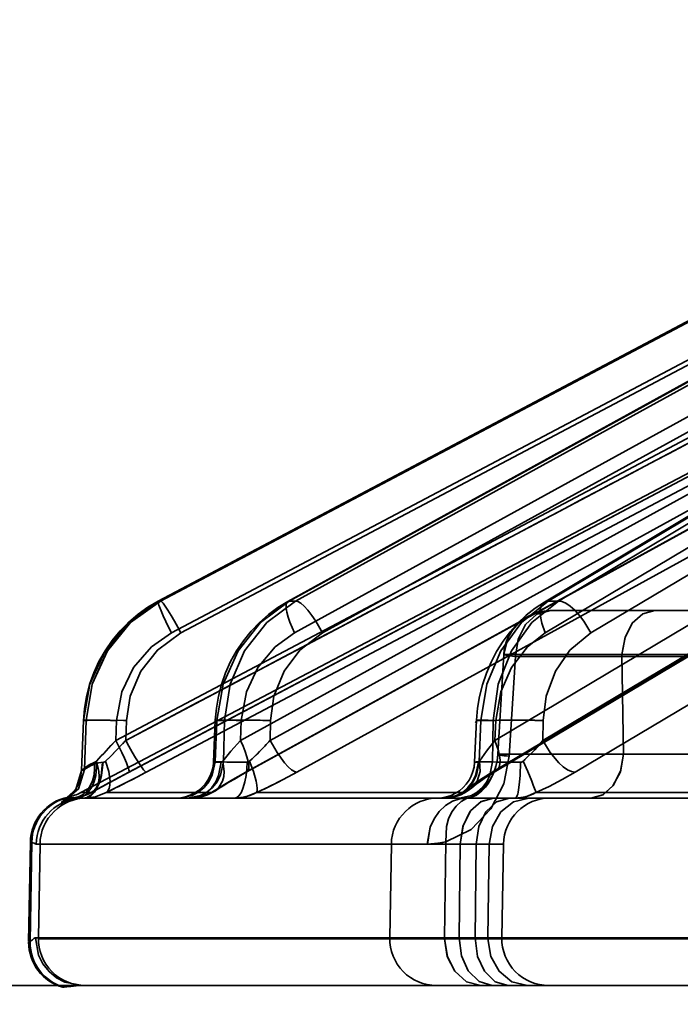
# Model space of a CAD drawing. Header units: millimetres. Extents: x 42175 to 97175, y 10092 to 468192.
# Tile 10 of 256: x 61908 to 61922, y 25519 to 25540. Entities that reach past the tile are written whole.
import ezdxf

# ---------------------------------------------------------------- set-up
doc = ezdxf.new("R2010")
doc.units = ezdxf.units.MM
doc.header["$XCLIPFRAME"] = 2
doc.layers.add('AHU03-3-68634OBJ', color=8, linetype='Continuous')
doc.layers.add('EC-MTR_250-0_7OBJ', color=8, linetype='Continuous')
picture_1 = doc.add_image_def('image1.bmp', size_in_pixel=(951, 911))

msp = doc.modelspace()

# ---------------------------------------------------------------- linework, layer by layer
at = {"layer": 'AHU03-3-68634OBJ', "color": 8, "linetype": 'Continuous', "lineweight": 35, "ltscale": 100}
msp.add_line((62118.277, 25519.827), (61850.277, 25519.827), dxfattribs=at)
at = {"layer": 'EC-MTR_250-0_7OBJ', "color": 8, "linetype": 'Continuous', "lineweight": 35, "ltscale": 100}
for p, q in [((61910.489, 25528.027), (61929.565, 25538.115)), ((61929.561, 25538.114), (61910.489, 25528.027)), ((61910.538, 25528.028), (61929.61, 25538.115)), ((61931.587, 25538.105), (61913.253, 25528.021)), ((61913.282, 25528.028), (61931.622, 25538.115)), ((61913.417, 25528.028), (61931.756, 25538.115)), ((61935.604, 25538.083), (61918.72, 25528.007)), ((61918.801, 25528.028), (61935.703, 25538.115)), ((61919.019, 25528.028), (61935.921, 25538.115)), ((61910.77, 25527.348), (61929.115, 25537.05)), ((61910.972, 25527.348), (61929.317, 25537.05)), ((61913.393, 25527.348), (61931.032, 25537.05)), ((61913.991, 25527.348), (61931.631, 25537.05)), ((61918.74, 25527.348), (61934.996, 25537.05)), ((61919.711, 25527.348), (61935.968, 25537.05)), ((61909.581, 25525.056), (61929.067, 25535.357)), ((61909.795, 25525.056), (61929.28, 25535.357)), ((61912.238, 25525.056), (61930.975, 25535.357)), ((61912.87, 25525.056), (61931.607, 25535.357)), ((61917.664, 25525.056), (61934.932, 25535.357)), ((61918.69, 25525.056), (61935.958, 25535.357)), ((61909.715, 25524.299), (61929.347, 25534.678)), ((61909.86, 25524.376), (61929.346, 25534.677)), ((61910.228, 25524.376), (61929.713, 25534.677)), ((61912.352, 25524.376), (61931.089, 25534.677)), ((61912.378, 25524.383), (61931.114, 25534.684)), ((61913.442, 25524.376), (61932.178, 25534.677)), ((61917.607, 25524.376), (61934.876, 25534.677)), ((61917.684, 25524.397), (61934.952, 25534.698)), ((61919.378, 25524.376), (61936.644, 25534.677)), ((61926.938, 25533.47), (61908.836, 25523.942)), ((61910.492, 25528.028), (61910.489, 25528.027)), ((61910.538, 25528.028), (61910.492, 25528.028)), ((61913.417, 25528.028), (61913.282, 25528.028)), ((61918.72, 25528.007), (61918.522, 25527.877)), ((61919.019, 25528.028), (61918.801, 25528.028)), ((61926.444, 25527.827), (61918.853, 25527.827)), ((61917.858, 25526.891), (61917.726, 25524.759)), ((61917.731, 25524.763), (61917.858, 25526.891)), ((61917.971, 25524.717), (61918.101, 25526.845)), ((61926.243, 25526.845), (61918.101, 25526.845)), ((61927.917, 25526.889), (61920.374, 25526.89)), ((61920.374, 25526.89), (61920.409, 25524.765)), ((61920.409, 25524.765), (61920.374, 25526.89)), ((61908.85, 25524.411), (61908.891, 25525.48)), ((61908.854, 25524.415), (61908.895, 25525.478)), ((61908.949, 25525.478), (61908.895, 25525.478)), ((61908.916, 25524.437), (61908.949, 25525.478)), ((61909.581, 25525.056), (61909.597, 25525.478)), ((61909.795, 25525.056), (61909.808, 25525.478)), ((61911.665, 25524.592), (61911.704, 25525.485)), ((61911.7, 25524.599), (61911.738, 25525.478)), ((61911.897, 25525.478), (61911.738, 25525.478)), ((61911.877, 25524.599), (61911.897, 25525.478)), ((61912.238, 25525.056), (61912.257, 25525.478)), ((61912.87, 25525.056), (61912.88, 25525.478)), ((61917.232, 25524.59), (61917.274, 25525.487)), ((61917.327, 25524.599), (61917.368, 25525.478)), ((61917.627, 25525.478), (61917.368, 25525.478)), ((61917.615, 25524.599), (61917.627, 25525.478)), ((61917.664, 25525.056), (61917.684, 25525.478)), ((61918.69, 25525.056), (61918.696, 25525.478)), ((61911.877, 25524.599), (61911.7, 25524.599)), ((61917.615, 25524.599), (61917.327, 25524.599)), ((61924.956, 25524.765), (61920.409, 25524.765)), ((61908.854, 25524.415), (61908.916, 25524.437)), ((61908.711, 25523.99), (61908.685, 25523.954)), ((61908.736, 25524.028), (61908.711, 25523.989)), ((61908.759, 25524.069), (61908.736, 25524.028)), ((61908.527, 25523.8), (61908.507, 25523.786)), ((61908.549, 25523.817), (61908.526, 25523.799)), ((61908.575, 25523.838), (61908.549, 25523.816)), ((61908.565, 25523.846), (61908.597, 25523.846)), ((61908.603, 25523.863), (61908.575, 25523.838)), ((61908.631, 25523.891), (61908.602, 25523.862)), ((61908.658, 25523.921), (61908.63, 25523.89)), ((61908.685, 25523.954), (61908.658, 25523.921)), ((61909.056, 25523.942), (61908.836, 25523.942)), ((61917.634, 25523.827), (61908.889, 25523.827)), ((61911.622, 25523.942), (61909.38, 25523.942)), ((61916.981, 25523.942), (61912.582, 25523.942)), ((61917.974, 25523.827), (61917.634, 25523.827)), ((61924.25, 25523.827), (61917.974, 25523.827)), ((61924.619, 25523.942), (61918.54, 25523.942)), ((61907.76, 25522.883), (61907.723, 25520.77)), ((61907.755, 25520.77), (61907.791, 25522.883)), ((61907.791, 25522.883), (61907.76, 25522.883)), ((61917.848, 25522.845), (61907.886, 25522.845)), ((61907.931, 25520.845), (61907.966, 25522.845)), ((61915.457, 25522.845), (61915.422, 25520.845)), ((61916.927, 25522.844), (61915.457, 25522.845)), ((61916.594, 25520.845), (61916.621, 25522.889)), ((61916.927, 25522.845), (61916.902, 25520.845)), ((61917.242, 25520.845), (61917.267, 25522.845)), ((61917.516, 25520.845), (61917.545, 25522.845)), ((61917.813, 25520.845), (61917.848, 25522.845)), ((61907.871, 25520.845), (61907.931, 25520.845)), ((61927.845, 25520.845), (61907.931, 25520.845)), ((61927.845, 25520.827), (61907.931, 25520.827)), ((61907.755, 25520.77), (61907.723, 25520.77)), ((61907.723, 25520.752), (61907.754, 25520.752)), ((61908.452, 25519.79), (61908.483, 25519.79)), ((61908.871, 25519.827), (61933.946, 25519.827))]:
    msp.add_line(p, q, dxfattribs=at)
at = {"layer": 'EC-MTR_250-0_7OBJ', "color": 8, "linetype": 'Continuous', "lineweight": 35, "ltscale": 100, "flags": 128}
for points in [[(61908.895, 25525.478), (61909.029, 25526.256), (61909.356, 25526.966), (61909.852, 25527.57), (61910.492, 25528.028)], [(61908.949, 25525.478), (61909.079, 25526.256), (61909.404, 25526.966), (61909.898, 25527.57), (61910.538, 25528.028)], [(61910.538, 25528.028), (61909.899, 25527.574), (61909.401, 25526.968), (61909.076, 25526.253), (61908.949, 25525.478)], [(61910.489, 25528.027), (61910.267, 25527.897), (61910.056, 25527.747)], [(61910.489, 25528.027), (61910.484, 25528.01), (61910.486, 25527.993), (61910.491, 25527.97), (61910.5, 25527.941)], [(61910.538, 25528.028), (61910.557, 25528.016), (61910.572, 25528.002), (61910.591, 25527.98), (61910.637, 25527.918), (61910.695, 25527.83), (61910.762, 25527.722), (61910.833, 25527.601), (61910.904, 25527.473), (61910.972, 25527.348)], [(61913.282, 25528.028), (61912.666, 25527.57), (61912.188, 25526.966), (61911.87, 25526.256), (61911.738, 25525.478)], [(61911.897, 25525.478), (61912.019, 25526.256), (61912.329, 25526.966), (61912.802, 25527.57), (61913.417, 25528.028)], [(61913.253, 25528.021), (61913.04, 25527.891), (61912.837, 25527.741)], [(61913.253, 25528.021), (61913.229, 25527.994), (61913.221, 25527.973), (61913.215, 25527.947), (61913.215, 25527.877), (61913.229, 25527.79), (61913.256, 25527.687), (61913.294, 25527.576), (61913.34, 25527.461), (61913.393, 25527.348)], [(61913.282, 25528.028), (61913.253, 25528.021)], [(61913.991, 25527.348), (61913.845, 25527.601), (61913.762, 25527.722), (61913.677, 25527.83), (61913.596, 25527.918), (61913.524, 25527.98), (61913.464, 25528.016), (61913.417, 25528.028)], [(61918.801, 25528.028), (61918.232, 25527.57), (61917.79, 25526.966), (61917.494, 25526.256), (61917.368, 25525.478)], [(61917.627, 25525.478), (61917.736, 25526.256), (61918.019, 25526.966), (61918.453, 25527.57), (61919.019, 25528.028)], [(61918.72, 25528.007), (61918.679, 25527.971), (61918.65, 25527.917), (61918.633, 25527.845), (61918.63, 25527.759), (61918.641, 25527.662), (61918.664, 25527.558), (61918.74, 25527.348)], [(61918.801, 25528.028), (61918.758, 25528.023), (61918.72, 25528.007)], [(61919.711, 25527.348), (61919.563, 25527.601), (61919.471, 25527.722), (61919.372, 25527.83), (61919.272, 25527.918), (61919.176, 25527.98), (61919.091, 25528.016), (61919.019, 25528.028)], [(61910.056, 25527.747), (61909.857, 25527.577), (61909.672, 25527.389), (61909.504, 25527.185), (61909.354, 25526.967), (61909.222, 25526.736), (61909.112, 25526.496), (61909.023, 25526.248), (61908.956, 25525.994)], [(61910.5, 25527.941), (61910.512, 25527.905), (61910.547, 25527.817), (61910.593, 25527.711), (61910.648, 25527.592), (61910.708, 25527.469), (61910.77, 25527.348)], [(61918.522, 25527.877), (61918.334, 25527.727), (61918.155, 25527.558), (61917.99, 25527.372), (61917.838, 25527.17), (61917.702, 25526.954), (61917.583, 25526.726), (61917.483, 25526.489), (61917.401, 25526.244), (61917.338, 25525.994)], [(61918.853, 25527.827), (61918.5, 25527.762), (61918.327, 25527.676), (61918.17, 25527.556), (61918.041, 25527.407), (61917.944, 25527.238), (61917.858, 25526.891)], [(61918.853, 25527.827), (61918.5, 25527.762), (61918.327, 25527.676), (61918.17, 25527.556), (61918.041, 25527.406), (61917.944, 25527.238), (61917.858, 25526.891)], [(61918.101, 25526.845), (61918.161, 25527.217), (61918.318, 25527.53), (61918.56, 25527.748), (61918.853, 25527.827)], [(61920.374, 25526.89), (61920.44, 25527.254), (61920.595, 25527.556), (61920.816, 25527.757), (61921.076, 25527.827)], [(61920.374, 25526.89), (61920.44, 25527.253), (61920.595, 25527.556), (61920.817, 25527.757), (61921.076, 25527.827)], [(61912.837, 25527.741), (61912.645, 25527.572), (61912.467, 25527.385), (61912.304, 25527.182), (61912.158, 25526.965), (61912.03, 25526.735), (61911.923, 25526.496), (61911.835, 25526.249), (61911.77, 25525.996)], [(61909.597, 25525.478), (61909.709, 25526.093), (61909.959, 25526.608), (61910.34, 25527.049), (61910.77, 25527.348)], [(61910.972, 25527.348), (61910.469, 25526.982), (61910.116, 25526.533), (61909.887, 25525.997), (61909.808, 25525.478)], [(61912.257, 25525.478), (61912.368, 25526.093), (61912.61, 25526.608), (61912.978, 25527.049), (61913.393, 25527.348)], [(61913.991, 25527.348), (61913.508, 25526.982), (61913.17, 25526.533), (61912.953, 25525.997), (61912.88, 25525.478)], [(61917.684, 25525.478), (61917.79, 25526.093), (61918.016, 25526.608), (61918.357, 25527.049), (61918.74, 25527.348)], [(61919.711, 25527.348), (61919.266, 25526.982), (61918.957, 25526.533), (61918.76, 25525.997), (61918.696, 25525.478)], [(61917.858, 25526.891), (61917.869, 25526.879), (61917.905, 25526.871), (61917.941, 25526.865), (61917.986, 25526.858), (61918.04, 25526.852), (61918.101, 25526.845)], [(61917.858, 25526.891), (61917.869, 25526.879), (61917.905, 25526.871), (61917.941, 25526.865), (61917.986, 25526.858), (61918.04, 25526.852), (61918.101, 25526.845)], [(61920.374, 25526.89), (61919.918, 25526.89), (61919.405, 25526.89), (61918.872, 25526.89), (61918.634, 25526.89), (61918.386, 25526.89), (61918.119, 25526.89), (61917.931, 25526.89), (61917.858, 25526.891)], [(61908.956, 25525.994), (61908.912, 25525.738), (61908.891, 25525.48)], [(61911.77, 25525.996), (61911.726, 25525.741), (61911.704, 25525.485)], [(61917.338, 25525.994), (61917.296, 25525.741), (61917.274, 25525.487)], [(61909.597, 25525.478), (61909.466, 25525.482), (61909.334, 25525.485), (61909.209, 25525.488), (61909.097, 25525.489), (61909.049, 25525.489), (61909.007, 25525.489), (61908.971, 25525.488), (61908.941, 25525.487), (61908.919, 25525.486), (61908.903, 25525.484), (61908.891, 25525.478), (61908.903, 25525.504)], [(61909.744, 25525.48), (61909.463, 25525.487), (61909.327, 25525.489), (61909.204, 25525.489), (61909.102, 25525.488), (61909.024, 25525.485), (61908.996, 25525.484), (61908.974, 25525.482), (61908.958, 25525.48)], [(61912.257, 25525.478), (61912.15, 25525.481), (61912.046, 25525.485), (61911.949, 25525.487), (61911.864, 25525.488), (61911.827, 25525.489), (61911.795, 25525.489), (61911.767, 25525.489), (61911.744, 25525.488), (61911.726, 25525.488), (61911.714, 25525.487), (61911.703, 25525.484)], [(61911.704, 25525.485), (61911.723, 25525.48), (61911.738, 25525.478)], [(61911.897, 25525.478), (61911.939, 25525.481), (61912, 25525.485), (61912.177, 25525.489), (61912.41, 25525.488), (61912.662, 25525.484)], [(61917.684, 25525.478), (61917.602, 25525.481), (61917.525, 25525.484), (61917.454, 25525.486), (61917.392, 25525.488), (61917.365, 25525.488), (61917.341, 25525.489), (61917.321, 25525.489), (61917.304, 25525.489), (61917.291, 25525.489), (61917.279, 25525.488), (61917.251, 25525.428)], [(61917.274, 25525.487), (61917.289, 25525.485), (61917.3, 25525.483), (61917.313, 25525.482), (61917.33, 25525.481), (61917.368, 25525.478)], [(61917.627, 25525.478), (61917.744, 25525.484), (61917.909, 25525.488), (61918.113, 25525.489), (61918.333, 25525.487)], [(61909.581, 25525.056), (61909.473, 25524.94), (61909.171, 25524.612)], [(61909.581, 25525.056), (61909.711, 25524.796), (61909.765, 25524.679), (61909.809, 25524.577), (61909.827, 25524.532), (61909.841, 25524.493), (61909.853, 25524.458), (61909.861, 25524.43), (61909.866, 25524.407), (61909.867, 25524.391), (61909.865, 25524.38)], [(61909.795, 25525.056), (61909.862, 25524.931), (61909.933, 25524.805), (61910.003, 25524.684), (61910.07, 25524.577), (61910.127, 25524.489), (61910.174, 25524.426), (61910.193, 25524.404), (61910.208, 25524.389), (61910.22, 25524.38)], [(61912.239, 25525.056), (61912.037, 25524.825), (61911.864, 25524.612)], [(61911.864, 25524.612), (61912.037, 25524.825), (61912.239, 25525.056)], [(61912.238, 25525.056), (61912.295, 25524.934), (61912.342, 25524.817), (61912.379, 25524.708), (61912.404, 25524.609), (61912.416, 25524.526), (61912.416, 25524.459), (61912.411, 25524.432), (61912.403, 25524.411), (61912.378, 25524.383)], [(61912.87, 25525.056), (61913.021, 25524.796), (61913.182, 25524.577), (61913.259, 25524.493), (61913.329, 25524.43), (61913.391, 25524.391), (61913.442, 25524.376)], [(61917.34, 25524.612), (61917.483, 25524.825), (61917.664, 25525.056)], [(61917.664, 25525.056), (61917.483, 25524.825), (61917.34, 25524.612)], [(61917.684, 25524.397), (61917.725, 25524.433), (61917.754, 25524.487), (61917.77, 25524.555), (61917.774, 25524.637), (61917.765, 25524.731), (61917.743, 25524.834), (61917.664, 25525.056)], [(61918.69, 25525.056), (61918.513, 25524.854), (61918.32, 25524.661)], [(61918.32, 25524.661), (61918.513, 25524.854), (61918.69, 25525.056)], [(61918.69, 25525.056), (61918.843, 25524.796), (61919.027, 25524.577), (61919.121, 25524.493), (61919.214, 25524.43), (61919.3, 25524.391), (61919.378, 25524.376)], [(61909.363, 25524.612), (61909.452, 25524.7), (61909.729, 25524.986)], [(61909.729, 25524.986), (61909.602, 25524.853), (61909.481, 25524.729), (61909.363, 25524.612)], [(61912.435, 25524.612), (61912.488, 25524.661), (61912.647, 25524.818)], [(61912.647, 25524.817), (61912.594, 25524.764), (61912.435, 25524.612)], [(61909.056, 25523.942), (61909.111, 25523.978), (61909.158, 25524.03), (61909.194, 25524.101), (61909.217, 25524.187), (61909.226, 25524.285), (61909.22, 25524.392), (61909.171, 25524.612)], [(61909.171, 25524.612), (61909.16, 25524.602), (61909.149, 25524.595), (61909.138, 25524.59)], [(61909.363, 25524.612), (61909.347, 25524.599), (61909.33, 25524.591), (61909.317, 25524.589)], [(61909.38, 25523.942), (61909.414, 25523.978), (61909.44, 25524.03), (61909.455, 25524.101), (61909.459, 25524.187), (61909.451, 25524.285), (61909.431, 25524.392), (61909.363, 25524.612)], [(61911.665, 25524.592), (61911.655, 25524.491), (61911.631, 25524.392), (61911.595, 25524.297), (61911.547, 25524.207), (61911.488, 25524.124), (61911.42, 25524.049), (61911.342, 25523.984), (61911.256, 25523.928), (61911.165, 25523.885), (61911.068, 25523.853), (61910.968, 25523.833), (61910.867, 25523.827)], [(61911.7, 25524.599), (61911.638, 25524.312), (61911.566, 25524.174), (61911.466, 25524.052), (61911.345, 25523.952), (61911.211, 25523.881), (61910.935, 25523.827)], [(61911.877, 25524.599), (61911.815, 25524.312), (61911.743, 25524.174), (61911.643, 25524.052), (61911.522, 25523.952), (61911.388, 25523.881), (61911.112, 25523.827)], [(61911.864, 25524.612), (61911.893, 25524.392), (61911.885, 25524.285), (61911.859, 25524.187), (61911.763, 25524.03), (61911.696, 25523.978), (61911.622, 25523.942)], [(61911.827, 25524.589), (61911.79, 25524.588), (61911.757, 25524.588), (61911.73, 25524.588), (61911.707, 25524.588), (61911.689, 25524.589), (61911.676, 25524.59), (61911.666, 25524.592)], [(61911.7, 25524.599), (61911.685, 25524.597), (61911.674, 25524.595)], [(61911.864, 25524.612), (61911.852, 25524.599), (61911.84, 25524.591), (61911.827, 25524.589)], [(61911.877, 25524.599), (61911.953, 25524.594), (61912.066, 25524.59), (61912.211, 25524.588), (61912.38, 25524.589)], [(61912.38, 25524.589), (61912.4, 25524.591), (61912.418, 25524.599), (61912.435, 25524.612)], [(61912.435, 25524.612), (61912.518, 25524.392), (61912.577, 25524.187), (61912.592, 25524.101), (61912.598, 25524.03), (61912.594, 25523.978), (61912.582, 25523.942)], [(61917.971, 25524.717), (61917.854, 25524.132), (61917.577, 25523.593), (61917.159, 25523.158), (61916.621, 25522.889)], [(61916.622, 25523.827), (61916.877, 25523.881), (61917.001, 25523.952), (61917.112, 25524.052), (61917.204, 25524.174), (61917.271, 25524.312), (61917.327, 25524.599)], [(61917.615, 25524.599), (61917.558, 25524.312), (61917.491, 25524.174), (61917.4, 25524.052), (61917.288, 25523.952), (61917.164, 25523.881), (61916.909, 25523.827)], [(61916.981, 25523.942), (61917.154, 25524.03), (61917.285, 25524.187), (61917.348, 25524.392), (61917.34, 25524.612)], [(61917.718, 25524.675), (61917.705, 25524.591), (61917.686, 25524.509), (61917.662, 25524.431), (61917.634, 25524.357), (61917.602, 25524.288), (61917.567, 25524.224), (61917.529, 25524.165), (61917.489, 25524.111), (61917.448, 25524.061), (61917.404, 25524.015), (61917.361, 25523.975), (61917.316, 25523.939), (61917.273, 25523.908), (61917.23, 25523.882), (61917.191, 25523.861), (61917.156, 25523.846), (61917.128, 25523.837)], [(61917.726, 25524.759), (61917.718, 25524.67), (61917.703, 25524.582), (61917.683, 25524.497), (61917.657, 25524.416), (61917.627, 25524.341), (61917.593, 25524.271), (61917.557, 25524.207), (61917.518, 25524.149), (61917.477, 25524.096), (61917.435, 25524.047), (61917.392, 25524.004), (61917.349, 25523.965), (61917.306, 25523.931), (61917.264, 25523.902), (61917.224, 25523.878), (61917.186, 25523.859), (61917.154, 25523.846)], [(61917.185, 25523.849), (61917.273, 25523.891), (61917.386, 25523.977), (61917.463, 25524.059), (61917.519, 25524.133), (61917.58, 25524.233), (61917.629, 25524.334), (61917.672, 25524.448), (61917.714, 25524.621), (61917.731, 25524.763)], [(61917.233, 25524.59), (61917.246, 25524.592), (61917.257, 25524.593), (61917.27, 25524.595), (61917.286, 25524.596), (61917.327, 25524.599)], [(61917.327, 25524.599), (61917.286, 25524.596), (61917.27, 25524.595), (61917.257, 25524.593), (61917.246, 25524.592), (61917.235, 25524.59)], [(61917.34, 25524.612), (61917.326, 25524.594), (61917.313, 25524.589)], [(61917.615, 25524.599), (61917.723, 25524.594), (61917.863, 25524.59), (61918.211, 25524.589)], [(61917.726, 25524.76), (61917.742, 25524.751), (61917.761, 25524.746), (61917.789, 25524.741), (61917.824, 25524.735), (61917.866, 25524.729), (61917.971, 25524.717)], [(61920.409, 25524.762), (61919.372, 25524.764), (61918.533, 25524.765), (61918.011, 25524.765), (61917.731, 25524.763)], [(61917.731, 25524.763), (61917.81, 25524.763), (61917.936, 25524.764), (61918.106, 25524.765), (61918.321, 25524.765), (61918.57, 25524.765), (61918.737, 25524.765), (61919.105, 25524.765), (61919.604, 25524.764), (61920.025, 25524.763), (61920.409, 25524.762)], [(61917.731, 25524.763), (61917.748, 25524.749), (61917.774, 25524.744), (61917.81, 25524.737), (61917.856, 25524.731), (61917.91, 25524.724), (61917.971, 25524.717)], [(61918.267, 25524.612), (61918.249, 25524.599), (61918.231, 25524.591), (61918.211, 25524.589)], [(61918.267, 25524.612), (61918.364, 25524.392), (61918.449, 25524.187), (61918.484, 25524.101), (61918.51, 25524.03), (61918.529, 25523.978), (61918.54, 25523.942)], [(61919.714, 25523.827), (61919.968, 25523.896), (61920.183, 25524.087), (61920.34, 25524.388), (61920.409, 25524.765)], [(61920.409, 25524.765), (61920.344, 25524.4), (61920.19, 25524.097), (61919.97, 25523.897), (61919.714, 25523.827)], [(61908.854, 25524.415), (61908.729, 25524.01), (61908.416, 25523.728)], [(61908.916, 25524.437), (61908.784, 25524.022), (61908.454, 25523.738)], [(61909.138, 25524.59), (61909.119, 25524.32), (61909.084, 25524.19), (61909.032, 25524.073), (61908.965, 25523.976), (61908.888, 25523.903), (61908.804, 25523.856), (61908.719, 25523.835)], [(61908.749, 25523.818), (61908.836, 25523.841), (61908.921, 25523.89), (61909, 25523.963), (61909.068, 25524.06), (61909.121, 25524.176), (61909.157, 25524.304), (61909.177, 25524.571)], [(61908.85, 25524.411), (61908.846, 25524.357), (61908.839, 25524.305), (61908.829, 25524.254), (61908.815, 25524.205), (61908.799, 25524.158), (61908.78, 25524.112), (61908.759, 25524.069)], [(61908.85, 25524.411), (61908.846, 25524.357), (61908.839, 25524.305), (61908.829, 25524.254)], [(61908.85, 25524.411), (61908.871, 25524.431)], [(61908.871, 25524.431), (61908.92, 25524.474), (61909.013, 25524.538), (61909.138, 25524.59)], [(61909.302, 25524.588), (61909.268, 25524.305), (61909.228, 25524.169), (61909.174, 25524.048), (61909.109, 25523.95), (61909.037, 25523.88), (61908.962, 25523.84), (61908.889, 25523.827)], [(61908.91, 25523.827), (61908.981, 25523.84), (61909.054, 25523.88), (61909.125, 25523.95), (61909.188, 25524.048), (61909.24, 25524.169), (61909.279, 25524.305), (61909.313, 25524.589)], [(61908.916, 25524.437), (61908.955, 25524.462), (61909.042, 25524.516), (61909.177, 25524.571)], [(61909.177, 25524.571), (61909.035, 25524.512), (61908.961, 25524.467), (61908.916, 25524.437)], [(61909.177, 25524.571), (61909.218, 25524.58), (61909.26, 25524.586), (61909.317, 25524.589)], [(61911.827, 25524.589), (61911.774, 25524.305), (61911.713, 25524.169), (61911.63, 25524.048), (61911.53, 25523.95), (61911.419, 25523.88), (61911.304, 25523.84), (61911.191, 25523.827)], [(61911.884, 25524.097), (61911.992, 25524.162), (61912.11, 25524.232), (61912.239, 25524.306), (61912.378, 25524.383)], [(61912.12, 25523.827), (61912.166, 25523.84), (61912.213, 25523.88), (61912.259, 25523.95), (61912.3, 25524.048), (61912.334, 25524.169), (61912.359, 25524.305), (61912.374, 25524.447), (61912.38, 25524.589)], [(61912.378, 25524.383), (61912.352, 25524.376)], [(61917.233, 25524.59), (61917.222, 25524.488), (61917.198, 25524.389), (61917.162, 25524.295), (61917.114, 25524.205), (61917.055, 25524.123), (61916.986, 25524.048), (61916.909, 25523.983), (61916.823, 25523.928), (61916.732, 25523.884), (61916.635, 25523.853), (61916.535, 25523.833), (61916.435, 25523.827)], [(61916.594, 25523.827), (61916.852, 25523.88), (61916.978, 25523.95), (61917.091, 25524.048), (61917.184, 25524.169), (61917.253, 25524.305), (61917.313, 25524.589)], [(61917.313, 25524.589), (61917.278, 25524.588), (61917.264, 25524.588), (61917.253, 25524.588), (61917.238, 25524.589)], [(61917.331, 25524.168), (61917.405, 25524.22), (61917.489, 25524.276), (61917.582, 25524.335), (61917.684, 25524.397)], [(61917.607, 25524.376), (61917.628, 25524.378), (61917.684, 25524.397)], [(61918.211, 25524.589), (61918.202, 25524.305), (61918.191, 25524.169), (61918.177, 25524.048), (61918.16, 25523.95), (61918.151, 25523.912), (61918.141, 25523.88), (61918.132, 25523.856), (61918.122, 25523.84), (61918.103, 25523.827)], [(61909.056, 25523.942), (61909.296, 25524.074), (61909.566, 25524.22), (61909.86, 25524.376)], [(61909.072, 25523.95), (61909.186, 25524.014), (61909.309, 25524.081), (61909.439, 25524.151), (61909.575, 25524.224), (61909.718, 25524.3)], [(61909.072, 25523.95), (61909.186, 25524.013), (61909.308, 25524.08), (61909.437, 25524.15), (61909.573, 25524.223), (61909.715, 25524.299)], [(61910.228, 25524.376), (61910.015, 25524.264), (61909.38, 25523.942)], [(61912.352, 25524.376), (61912.074, 25524.22), (61911.831, 25524.075), (61911.622, 25523.942)], [(61912.582, 25523.942), (61912.859, 25524.074), (61913.15, 25524.22), (61913.442, 25524.376)], [(61916.981, 25523.942), (61917.147, 25524.074), (61917.357, 25524.22), (61917.607, 25524.376)], [(61919.378, 25524.376), (61919.102, 25524.22), (61918.822, 25524.075), (61918.54, 25523.942)], [(61911.454, 25523.866), (61911.54, 25523.896), (61911.624, 25523.935), (61911.705, 25523.983)], [(61911.705, 25523.983), (61911.789, 25524.037), (61911.884, 25524.097)], [(61916.594, 25523.827), (61916.681, 25523.831), (61916.768, 25523.845), (61916.853, 25523.867), (61916.938, 25523.898), (61917.019, 25523.938), (61917.097, 25523.987), (61917.17, 25524.044)], [(61916.938, 25523.898), (61917.019, 25523.938), (61917.097, 25523.987), (61917.17, 25524.044)], [(61917.171, 25524.044), (61917.213, 25524.08), (61917.267, 25524.121), (61917.331, 25524.168)], [(61908.416, 25523.728), (61908.431, 25523.744), (61908.541, 25523.793), (61908.719, 25523.835)], [(61908.749, 25523.818), (61908.607, 25523.789), (61908.504, 25523.757), (61908.454, 25523.738)], [(61908.508, 25523.786), (61908.494, 25523.777), (61908.484, 25523.771), (61908.475, 25523.766), (61908.486, 25523.771), (61908.501, 25523.778), (61908.511, 25523.782), (61908.522, 25523.786), (61908.535, 25523.791), (61908.549, 25523.796), (61908.565, 25523.801), (61908.582, 25523.806), (61908.601, 25523.811), (61908.622, 25523.816), (61908.644, 25523.822), (61908.669, 25523.827), (61908.696, 25523.831), (61908.725, 25523.836)], [(61908.486, 25523.771), (61908.501, 25523.778), (61908.511, 25523.782)], [(61908.523, 25523.786), (61908.535, 25523.791), (61908.549, 25523.796), (61908.565, 25523.801), (61908.582, 25523.806)], [(61908.719, 25523.834), (61908.647, 25523.841), (61908.597, 25523.846)], [(61908.622, 25523.816), (61908.644, 25523.822), (61908.669, 25523.827), (61908.696, 25523.831)], [(61909.056, 25523.942), (61908.973, 25523.903), (61908.719, 25523.835)], [(61908.725, 25523.836), (61908.797, 25523.848), (61908.868, 25523.866), (61908.938, 25523.889), (61909.006, 25523.917), (61909.072, 25523.95)], [(61908.846, 25523.826), (61908.86, 25523.827), (61908.875, 25523.827), (61908.889, 25523.827)], [(61908.91, 25523.827), (61909.146, 25523.855), (61909.38, 25523.942)], [(61911.622, 25523.942), (61911.407, 25523.855), (61911.191, 25523.827)], [(61911.192, 25523.827), (61911.279, 25523.831), (61911.367, 25523.844), (61911.454, 25523.866)], [(61912.12, 25523.827), (61912.352, 25523.855), (61912.582, 25523.942)], [(61916.224, 25522.845), (61916.288, 25523.208), (61916.368, 25523.384), (61916.478, 25523.54), (61916.612, 25523.667), (61916.762, 25523.758), (61916.918, 25523.811), (61917.071, 25523.827)], [(61917.071, 25523.827), (61916.919, 25523.811), (61916.763, 25523.758), (61916.612, 25523.667), (61916.478, 25523.54), (61916.368, 25523.384), (61916.288, 25523.208), (61916.225, 25522.845)], [(61916.594, 25523.827), (61916.787, 25523.855), (61916.981, 25523.942)], [(61916.594, 25523.827), (61916.681, 25523.831), (61916.768, 25523.845), (61916.853, 25523.867)], [(61916.621, 25522.889), (61916.634, 25523.222), (61916.677, 25523.384), (61916.746, 25523.531), (61916.836, 25523.655), (61916.944, 25523.75), (61917.063, 25523.815), (61917.185, 25523.849)], [(61917.634, 25523.827), (61917.369, 25523.754), (61917.146, 25523.55), (61916.988, 25523.232), (61916.927, 25522.845)], [(61916.927, 25522.845), (61916.983, 25523.217), (61917.131, 25523.53), (61917.359, 25523.748), (61917.634, 25523.827)], [(61917.185, 25523.849), (61917.123, 25523.832), (61917.071, 25523.827)], [(61917.127, 25523.837), (61917.107, 25523.832), (61917.091, 25523.829), (61917.08, 25523.828)], [(61917.267, 25522.845), (61917.323, 25523.217), (61917.471, 25523.53), (61917.699, 25523.748), (61917.974, 25523.827)], [(61917.545, 25522.845), (61917.612, 25523.217), (61917.79, 25523.53), (61918.063, 25523.748), (61918.392, 25523.827)], [(61918.103, 25523.827), (61918.323, 25523.855), (61918.54, 25523.942)], [(61907.791, 25522.883), (61907.815, 25522.874), (61907.839, 25522.861), (61907.862, 25522.85), (61907.886, 25522.845)], [(61907.886, 25522.845), (61907.862, 25522.85), (61907.839, 25522.861), (61907.815, 25522.874), (61907.791, 25522.883)], [(61916.224, 25522.845), (61916.414, 25522.855), (61916.621, 25522.889)], [(61916.621, 25522.889), (61916.516, 25522.869), (61916.225, 25522.845)], [(61907.755, 25520.77), (61907.777, 25520.78), (61907.794, 25520.792), (61907.807, 25520.803), (61907.826, 25520.82), (61907.837, 25520.83), (61907.849, 25520.838), (61907.86, 25520.843), (61907.871, 25520.845)], [(61907.871, 25520.845), (61907.936, 25520.472), (61908.028, 25520.289), (61908.158, 25520.126), (61908.319, 25519.994), (61908.499, 25519.899), (61908.871, 25519.827)], [(61916.594, 25520.827), (61916.65, 25520.449), (61916.81, 25520.131), (61917.059, 25519.908), (61917.362, 25519.827)], [(61916.594, 25520.827), (61916.651, 25520.45), (61916.811, 25520.131), (61917.06, 25519.908), (61917.362, 25519.827)], [(61916.902, 25520.845), (61916.951, 25520.462), (61917.097, 25520.138), (61917.328, 25519.91), (61917.609, 25519.827)], [(61917.242, 25520.845), (61917.295, 25520.449), (61917.442, 25520.131), (61917.671, 25519.908), (61917.949, 25519.827)], [(61917.515, 25520.827), (61917.578, 25520.449), (61917.755, 25520.131), (61918.029, 25519.908), (61918.363, 25519.827)], [(61908.483, 25519.79), (61908.54, 25519.798), (61908.624, 25519.81), (61908.735, 25519.822), (61908.871, 25519.827)]]:
    msp.add_lwpolyline(points, dxfattribs=at)
at = {"layer": 'EC-MTR_250-0_7OBJ', "color": 8, "linetype": 'Continuous', "lineweight": 35, "ltscale": 100}
for centre, radius, start, end in [((66617.394, 16628.493), 10065.303, 117.7598493, 117.8854687), ((61918.853, 25526.827), 1, 90, 176.5396), ((61909.077, 25504.194), 21.296, 88.033, 88.2045), ((61909.078, 25504.227), 21.263, 88.0328, 88.2046), ((61912.236, 25507.257), 18.232, 87.9743, 88.6596), ((61912.246, 25507.599), 17.89, 87.9677, 88.6662), ((61918.1, 25509.451), 16.038, 87.8703, 89.1706), ((61918.123, 25510.332), 15.156, 87.8325, 89.2085), ((61939.838, 25496.663), 41.492, 136.819, 137.6545), ((61898.173, 25535.896), 15.892, 316.647, 316.9947), ((61898.174, 25535.895), 15.891, 316.6469, 316.9947), ((61907.714, 25529.665), 6.915, 315.4989, 318.2104), ((61907.729, 25529.651), 6.896, 315.4945, 318.2139), ((61915.864, 25527.282), 3.592, 311.9893, 313.1359), ((61931.328, 25483.633), 46.053, 117.7859, 118.923), ((61894.397, 25554.268), 33.825, 296.2919, 297.9062), ((61906.838, 25536.387), 13.707, 294.7759, 298.8031), ((61908.76, 25522.865), 1, 101.2208, 179), ((61908.791, 25522.865), 1, 101.2272, 179.0041), ((61908.886, 25522.827), 1, 97.9093, 178.9863), ((61908.966, 25522.827), 1, 90.003, 179.0033), ((61908.371, 25524.827), 1, 281.2208, 297.7585), ((61908.595, 25524.806), 0.98, 277.2758, 298.0686), ((61908.889, 25522.775), 1.052, 90.047, 97.6943), ((61908.889, 25522.782), 1.045, 90.0204, 97.7196), ((61912.12, 25524.812), 0.985, 269.9638, 297.9736), ((61916.457, 25522.827), 1, 90.0004, 178.9852), ((61918.848, 25522.827), 1, 90, 179), ((61918.101, 25524.72), 0.893, 270.0788, 299.4073), ((61907.497, 25527.053), 3.45, 285.4363, 286.0955), ((61907.577, 25526.773), 3.159, 285.4056, 286.1257), ((61908.931, 25520.827), 1, 178.9968, 269.9969), ((61916.423, 25520.827), 1, 178.9915, 269.9594), ((61918.813, 25520.827), 1, 179, 270), ((61908.723, 25520.752), 1, 180, 254.2574), ((61908.754, 25520.752), 1, 180.0001, 254.2498)]:
    msp.add_arc(centre, radius, start, end, dxfattribs=at)

# ---------------------------------------------------------------- pictures from other files: only their frames are drawn
at = {"color": 8, "lineweight": 13}
image = msp.add_image(picture_1, insert=(61504.134, 26425.821), size_in_units=(1986.021, 1904.625), rotation=-90, dxfattribs=at)
image.set_boundary_path([(-0.5, -0.5), (950.5, 910.5)])

doc.saveas('drawing.dxf')
